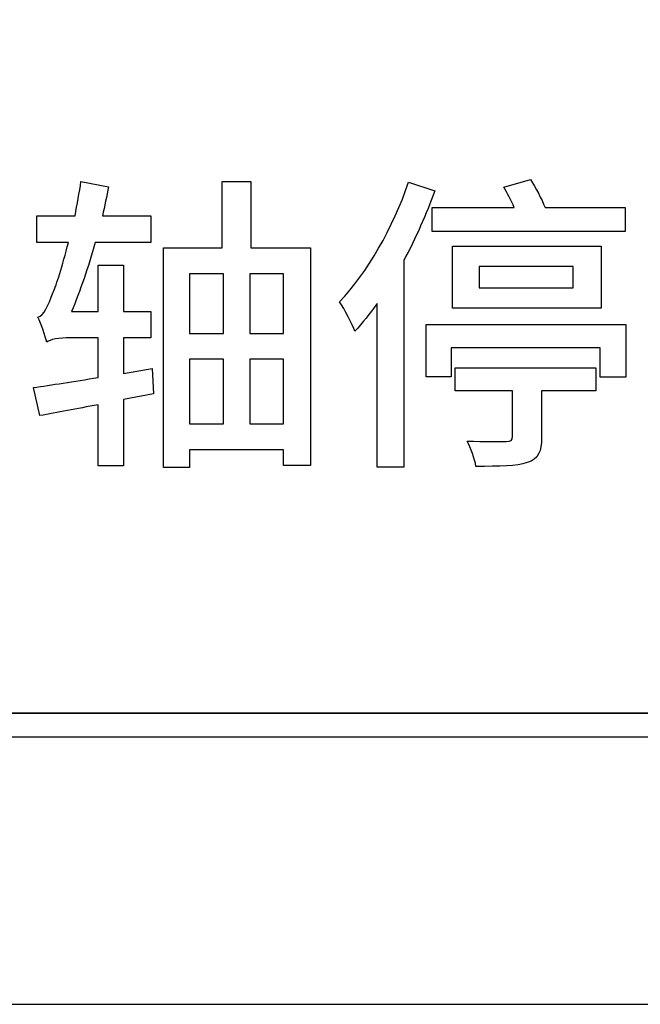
# Model space of a CAD drawing. Header units: millimetres. Extents: x 7146 to 9164, y -1568 to -663.
# Tile 75 of 187: x 7379 to 7384, y -1225 to -1217. Entities that reach past the tile are written whole.
import ezdxf

# ---------------------------------------------------------------- set-up
doc = ezdxf.new("R2010")
doc.units = ezdxf.units.MM
doc.header["$LTSCALE"] = 3

msp = doc.modelspace()

# ---------------------------------------------------------------- linework, layer by layer
at = {"linetype": 'Continuous', "lineweight": 30}
for points, knots in [([(7372.8869, -1206.5697), (7372.8869, -1206.5697), (7390.187, -1206.5697), (7390.187, -1206.5697), (7390.187, -1206.5697), (7391.012, -1206.5697), (7391.687, -1207.2447), (7391.687, -1208.0697), (7391.687, -1208.0697), (7391.687, -1208.0697), (7391.687, -1223.7697), (7391.687, -1223.7697), (7391.687, -1223.7697), (7391.687, -1224.5947), (7391.012, -1225.2697), (7390.187, -1225.2697), (7390.187, -1225.2697), (7390.187, -1225.2697), (7372.8869, -1225.2697), (7372.8869, -1225.2697), (7372.8869, -1225.2697), (7372.062, -1225.2697), (7371.387, -1224.5947), (7371.387, -1223.7697), (7371.387, -1223.7697), (7371.387, -1223.7697), (7371.387, -1208.0697), (7371.387, -1208.0697), (7371.387, -1208.0697), (7371.387, -1207.2447), (7372.062, -1206.5697), (7372.8869, -1206.5697)], [0, 0, 0, 0, 0.111111, 0.111111, 0.111111, 0.111111, 0.222222, 0.222222, 0.222222, 0.222222, 0.333333, 0.333333, 0.333333, 0.333333, 0.444444, 0.444444, 0.444444, 0.444444, 0.555556, 0.555556, 0.555556, 0.555556, 0.666667, 0.666667, 0.666667, 0.666667, 0.777778, 0.777778, 0.777778, 0.777778, 1, 1, 1, 1]), ([(7372.8869, -1206.5697), (7372.8869, -1206.5697), (7390.187, -1206.5697), (7390.187, -1206.5697), (7390.187, -1206.5697), (7391.012, -1206.5697), (7391.687, -1207.2447), (7391.687, -1208.0697), (7391.687, -1208.0697), (7391.687, -1208.0697), (7391.687, -1223.7697), (7391.687, -1223.7697), (7391.687, -1223.7697), (7391.687, -1224.5947), (7391.012, -1225.2697), (7390.187, -1225.2697), (7390.187, -1225.2697), (7390.187, -1225.2697), (7372.8869, -1225.2697), (7372.8869, -1225.2697), (7372.8869, -1225.2697), (7372.062, -1225.2697), (7371.387, -1224.5947), (7371.387, -1223.7697), (7371.387, -1223.7697), (7371.387, -1223.7697), (7371.387, -1208.0697), (7371.387, -1208.0697), (7371.387, -1208.0697), (7371.387, -1207.2447), (7372.062, -1206.5697), (7372.8869, -1206.5697)], [0, 0, 0, 0, 0.111111, 0.111111, 0.111111, 0.111111, 0.222222, 0.222222, 0.222222, 0.222222, 0.333333, 0.333333, 0.333333, 0.333333, 0.444444, 0.444444, 0.444444, 0.444444, 0.555556, 0.555556, 0.555556, 0.555556, 0.666667, 0.666667, 0.666667, 0.666667, 0.777778, 0.777778, 0.777778, 0.777778, 1, 1, 1, 1]), ([(7372.8869, -1206.5697), (7372.8869, -1206.5697), (7390.187, -1206.5697), (7390.187, -1206.5697), (7390.187, -1206.5697), (7391.012, -1206.5697), (7391.687, -1207.2447), (7391.687, -1208.0697), (7391.687, -1208.0697), (7391.687, -1208.0697), (7391.687, -1223.7697), (7391.687, -1223.7697), (7391.687, -1223.7697), (7391.687, -1224.5947), (7391.012, -1225.2697), (7390.187, -1225.2697), (7390.187, -1225.2697), (7390.187, -1225.2697), (7372.8869, -1225.2697), (7372.8869, -1225.2697), (7372.8869, -1225.2697), (7372.062, -1225.2697), (7371.387, -1224.5947), (7371.387, -1223.7697), (7371.387, -1223.7697), (7371.387, -1223.7697), (7371.387, -1208.0697), (7371.387, -1208.0697), (7371.387, -1208.0697), (7371.387, -1207.2447), (7372.062, -1206.5697), (7372.8869, -1206.5697)], [0, 0, 0, 0, 0.111111, 0.111111, 0.111111, 0.111111, 0.222222, 0.222222, 0.222222, 0.222222, 0.333333, 0.333333, 0.333333, 0.333333, 0.444444, 0.444444, 0.444444, 0.444444, 0.555556, 0.555556, 0.555556, 0.555556, 0.666667, 0.666667, 0.666667, 0.666667, 0.777778, 0.777778, 0.777778, 0.777778, 1, 1, 1, 1]), ([(7372.8869, -1206.5697), (7372.8869, -1206.5697), (7390.187, -1206.5697), (7390.187, -1206.5697), (7390.187, -1206.5697), (7391.012, -1206.5697), (7391.687, -1207.2447), (7391.687, -1208.0697), (7391.687, -1208.0697), (7391.687, -1208.0697), (7391.687, -1223.7697), (7391.687, -1223.7697), (7391.687, -1223.7697), (7391.687, -1224.5947), (7391.012, -1225.2697), (7390.187, -1225.2697), (7390.187, -1225.2697), (7390.187, -1225.2697), (7372.8869, -1225.2697), (7372.8869, -1225.2697), (7372.8869, -1225.2697), (7372.062, -1225.2697), (7371.387, -1224.5947), (7371.387, -1223.7697), (7371.387, -1223.7697), (7371.387, -1223.7697), (7371.387, -1208.0697), (7371.387, -1208.0697), (7371.387, -1208.0697), (7371.387, -1207.2447), (7372.062, -1206.5697), (7372.8869, -1206.5697)], [0, 0, 0, 0, 0.111111, 0.111111, 0.111111, 0.111111, 0.222222, 0.222222, 0.222222, 0.222222, 0.333333, 0.333333, 0.333333, 0.333333, 0.444444, 0.444444, 0.444444, 0.444444, 0.555556, 0.555556, 0.555556, 0.555556, 0.666667, 0.666667, 0.666667, 0.666667, 0.777778, 0.777778, 0.777778, 0.777778, 1, 1, 1, 1]), ([(7375.587, -1208.9197), (7375.587, -1208.9197), (7387.487, -1208.9197), (7387.487, -1208.9197), (7387.487, -1208.9197), (7388.0645, -1208.9197), (7388.537, -1209.3922), (7388.537, -1209.9697), (7388.537, -1209.9697), (7388.537, -1209.9697), (7388.537, -1221.8697), (7388.537, -1221.8697), (7388.537, -1221.8697), (7388.537, -1222.4472), (7388.0645, -1222.9197), (7387.487, -1222.9197), (7387.487, -1222.9197), (7387.487, -1222.9197), (7375.587, -1222.9197), (7375.587, -1222.9197), (7375.587, -1222.9197), (7375.0095, -1222.9197), (7374.537, -1222.4472), (7374.537, -1221.8697), (7374.537, -1221.8697), (7374.537, -1221.8697), (7374.537, -1209.9697), (7374.537, -1209.9697), (7374.537, -1209.9697), (7374.537, -1209.3922), (7375.0095, -1208.9197), (7375.587, -1208.9197)], [0, 0, 0, 0, 0.111111, 0.111111, 0.111111, 0.111111, 0.222222, 0.222222, 0.222222, 0.222222, 0.333333, 0.333333, 0.333333, 0.333333, 0.444444, 0.444444, 0.444444, 0.444444, 0.555556, 0.555556, 0.555556, 0.555556, 0.666667, 0.666667, 0.666667, 0.666667, 0.777778, 0.777778, 0.777778, 0.777778, 1, 1, 1, 1]), ([(7375.587, -1208.9197), (7375.587, -1208.9197), (7387.487, -1208.9197), (7387.487, -1208.9197), (7387.487, -1208.9197), (7388.0645, -1208.9197), (7388.537, -1209.3922), (7388.537, -1209.9697), (7388.537, -1209.9697), (7388.537, -1209.9697), (7388.537, -1221.8697), (7388.537, -1221.8697), (7388.537, -1221.8697), (7388.537, -1222.4472), (7388.0645, -1222.9197), (7387.487, -1222.9197), (7387.487, -1222.9197), (7387.487, -1222.9197), (7375.587, -1222.9197), (7375.587, -1222.9197), (7375.587, -1222.9197), (7375.0095, -1222.9197), (7374.537, -1222.4472), (7374.537, -1221.8697), (7374.537, -1221.8697), (7374.537, -1221.8697), (7374.537, -1209.9697), (7374.537, -1209.9697), (7374.537, -1209.9697), (7374.537, -1209.3922), (7375.0095, -1208.9197), (7375.587, -1208.9197)], [0, 0, 0, 0, 0.111111, 0.111111, 0.111111, 0.111111, 0.222222, 0.222222, 0.222222, 0.222222, 0.333333, 0.333333, 0.333333, 0.333333, 0.444444, 0.444444, 0.444444, 0.444444, 0.555556, 0.555556, 0.555556, 0.555556, 0.666667, 0.666667, 0.666667, 0.666667, 0.777778, 0.777778, 0.777778, 0.777778, 1, 1, 1, 1]), ([(7375.587, -1208.9197), (7375.587, -1208.9197), (7387.487, -1208.9197), (7387.487, -1208.9197), (7387.487, -1208.9197), (7388.0645, -1208.9197), (7388.537, -1209.3922), (7388.537, -1209.9697), (7388.537, -1209.9697), (7388.537, -1209.9697), (7388.537, -1221.8697), (7388.537, -1221.8697), (7388.537, -1221.8697), (7388.537, -1222.4472), (7388.0645, -1222.9197), (7387.487, -1222.9197), (7387.487, -1222.9197), (7387.487, -1222.9197), (7375.587, -1222.9197), (7375.587, -1222.9197), (7375.587, -1222.9197), (7375.0095, -1222.9197), (7374.537, -1222.4472), (7374.537, -1221.8697), (7374.537, -1221.8697), (7374.537, -1221.8697), (7374.537, -1209.9697), (7374.537, -1209.9697), (7374.537, -1209.9697), (7374.537, -1209.3922), (7375.0095, -1208.9197), (7375.587, -1208.9197)], [0, 0, 0, 0, 0.111111, 0.111111, 0.111111, 0.111111, 0.222222, 0.222222, 0.222222, 0.222222, 0.333333, 0.333333, 0.333333, 0.333333, 0.444444, 0.444444, 0.444444, 0.444444, 0.555556, 0.555556, 0.555556, 0.555556, 0.666667, 0.666667, 0.666667, 0.666667, 0.777778, 0.777778, 0.777778, 0.777778, 1, 1, 1, 1]), ([(7375.587, -1208.9197), (7375.587, -1208.9197), (7387.487, -1208.9197), (7387.487, -1208.9197), (7387.487, -1208.9197), (7388.0645, -1208.9197), (7388.537, -1209.3922), (7388.537, -1209.9697), (7388.537, -1209.9697), (7388.537, -1209.9697), (7388.537, -1221.8697), (7388.537, -1221.8697), (7388.537, -1221.8697), (7388.537, -1222.4472), (7388.0645, -1222.9197), (7387.487, -1222.9197), (7387.487, -1222.9197), (7387.487, -1222.9197), (7375.587, -1222.9197), (7375.587, -1222.9197), (7375.587, -1222.9197), (7375.0095, -1222.9197), (7374.537, -1222.4472), (7374.537, -1221.8697), (7374.537, -1221.8697), (7374.537, -1221.8697), (7374.537, -1209.9697), (7374.537, -1209.9697), (7374.537, -1209.9697), (7374.537, -1209.3922), (7375.0095, -1208.9197), (7375.587, -1208.9197)], [0, 0, 0, 0, 0.111111, 0.111111, 0.111111, 0.111111, 0.222222, 0.222222, 0.222222, 0.222222, 0.333333, 0.333333, 0.333333, 0.333333, 0.444444, 0.444444, 0.444444, 0.444444, 0.555556, 0.555556, 0.555556, 0.555556, 0.666667, 0.666667, 0.666667, 0.666667, 0.777778, 0.777778, 0.777778, 0.777778, 1, 1, 1, 1]), ([(7379.4181, -1209.1297), (7379.4181, -1209.1297), (7379.43, -1209.1297), (7379.43, -1209.1297), (7379.43, -1209.1297), (7379.43, -1209.1297), (7387.487, -1209.1297), (7387.487, -1209.1297), (7387.487, -1209.1297), (7387.949, -1209.1297), (7388.327, -1209.5077), (7388.327, -1209.9697), (7388.327, -1209.9697), (7388.327, -1209.9697), (7388.327, -1221.8697), (7388.327, -1221.8697), (7388.327, -1221.8697), (7388.327, -1222.3317), (7387.949, -1222.7097), (7387.487, -1222.7097), (7387.487, -1222.7097), (7387.487, -1222.7097), (7375.587, -1222.7097), (7375.587, -1222.7097), (7375.587, -1222.7097), (7375.125, -1222.7097), (7374.747, -1222.3317), (7374.747, -1221.8697), (7374.747, -1221.8697), (7374.747, -1221.8697), (7374.747, -1213.8896), (7374.747, -1213.8896), (7374.747, -1213.8896), (7374.747, -1213.8896), (7374.747, -1213.8), (7374.747, -1213.8), (7374.747, -1213.8), (7374.747, -1213.8), (7379.4181, -1209.1297), (7379.4181, -1209.1297)], [0, 0, 0, 0, 0.090909, 0.090909, 0.090909, 0.090909, 0.181818, 0.181818, 0.181818, 0.181818, 0.272727, 0.272727, 0.272727, 0.272727, 0.363636, 0.363636, 0.363636, 0.363636, 0.454545, 0.454545, 0.454545, 0.454545, 0.545455, 0.545455, 0.545455, 0.545455, 0.636364, 0.636364, 0.636364, 0.636364, 0.727273, 0.727273, 0.727273, 0.727273, 0.818182, 0.818182, 0.818182, 0.818182, 1, 1, 1, 1]), ([(7388.327, -1221.8697), (7388.327, -1221.8697), (7388.327, -1209.9697), (7388.327, -1209.9697), (7388.327, -1209.9697), (7388.327, -1209.5077), (7387.949, -1209.1297), (7387.487, -1209.1297), (7387.487, -1209.1297), (7387.487, -1209.1297), (7379.43, -1209.1297), (7379.43, -1209.1297), (7379.43, -1209.1297), (7379.43, -1209.1297), (7379.4181, -1209.1297), (7379.4181, -1209.1297), (7379.4181, -1209.1297), (7379.4181, -1209.1297), (7374.747, -1213.8), (7374.747, -1213.8), (7374.747, -1213.8), (7374.747, -1213.8), (7374.747, -1213.8896), (7374.747, -1213.8896), (7374.747, -1213.8896), (7374.747, -1213.8896), (7374.747, -1221.8697), (7374.747, -1221.8697), (7374.747, -1221.8697), (7374.747, -1222.3317), (7375.125, -1222.7097), (7375.587, -1222.7097), (7375.587, -1222.7097), (7375.587, -1222.7097), (7387.487, -1222.7097), (7387.487, -1222.7097), (7387.487, -1222.7097), (7387.949, -1222.7097), (7388.327, -1222.3317), (7388.327, -1221.8697)], [0, 0, 0, 0, 0.090909, 0.090909, 0.090909, 0.090909, 0.181818, 0.181818, 0.181818, 0.181818, 0.272727, 0.272727, 0.272727, 0.272727, 0.363636, 0.363636, 0.363636, 0.363636, 0.454545, 0.454545, 0.454545, 0.454545, 0.545455, 0.545455, 0.545455, 0.545455, 0.636364, 0.636364, 0.636364, 0.636364, 0.727273, 0.727273, 0.727273, 0.727273, 0.818182, 0.818182, 0.818182, 0.818182, 1, 1, 1, 1]), ([(7379.4181, -1209.1297), (7379.4181, -1209.1297), (7379.43, -1209.1297), (7379.43, -1209.1297), (7379.43, -1209.1297), (7379.43, -1209.1297), (7387.487, -1209.1297), (7387.487, -1209.1297), (7387.487, -1209.1297), (7387.949, -1209.1297), (7388.327, -1209.5077), (7388.327, -1209.9697), (7388.327, -1209.9697), (7388.327, -1209.9697), (7388.327, -1221.8697), (7388.327, -1221.8697), (7388.327, -1221.8697), (7388.327, -1222.3317), (7387.949, -1222.7097), (7387.487, -1222.7097), (7387.487, -1222.7097), (7387.487, -1222.7097), (7375.587, -1222.7097), (7375.587, -1222.7097), (7375.587, -1222.7097), (7375.125, -1222.7097), (7374.747, -1222.3317), (7374.747, -1221.8697), (7374.747, -1221.8697), (7374.747, -1221.8697), (7374.747, -1213.8896), (7374.747, -1213.8896), (7374.747, -1213.8896), (7374.747, -1213.8896), (7374.747, -1213.8), (7374.747, -1213.8), (7374.747, -1213.8), (7374.747, -1213.8), (7379.4181, -1209.1297), (7379.4181, -1209.1297)], [0, 0, 0, 0, 0.090909, 0.090909, 0.090909, 0.090909, 0.181818, 0.181818, 0.181818, 0.181818, 0.272727, 0.272727, 0.272727, 0.272727, 0.363636, 0.363636, 0.363636, 0.363636, 0.454545, 0.454545, 0.454545, 0.454545, 0.545455, 0.545455, 0.545455, 0.545455, 0.636364, 0.636364, 0.636364, 0.636364, 0.727273, 0.727273, 0.727273, 0.727273, 0.818182, 0.818182, 0.818182, 0.818182, 1, 1, 1, 1]), ([(7388.327, -1221.8697), (7388.327, -1221.8697), (7388.327, -1209.9697), (7388.327, -1209.9697), (7388.327, -1209.9697), (7388.327, -1209.5077), (7387.949, -1209.1297), (7387.487, -1209.1297), (7387.487, -1209.1297), (7387.487, -1209.1297), (7379.43, -1209.1297), (7379.43, -1209.1297), (7379.43, -1209.1297), (7379.43, -1209.1297), (7379.4181, -1209.1297), (7379.4181, -1209.1297), (7379.4181, -1209.1297), (7379.4181, -1209.1297), (7374.747, -1213.8), (7374.747, -1213.8), (7374.747, -1213.8), (7374.747, -1213.8), (7374.747, -1213.8896), (7374.747, -1213.8896), (7374.747, -1213.8896), (7374.747, -1213.8896), (7374.747, -1221.8697), (7374.747, -1221.8697), (7374.747, -1221.8697), (7374.747, -1222.3317), (7375.125, -1222.7097), (7375.587, -1222.7097), (7375.587, -1222.7097), (7375.587, -1222.7097), (7387.487, -1222.7097), (7387.487, -1222.7097), (7387.487, -1222.7097), (7387.949, -1222.7097), (7388.327, -1222.3317), (7388.327, -1221.8697)], [0, 0, 0, 0, 0.090909, 0.090909, 0.090909, 0.090909, 0.181818, 0.181818, 0.181818, 0.181818, 0.272727, 0.272727, 0.272727, 0.272727, 0.363636, 0.363636, 0.363636, 0.363636, 0.454545, 0.454545, 0.454545, 0.454545, 0.545455, 0.545455, 0.545455, 0.545455, 0.636364, 0.636364, 0.636364, 0.636364, 0.727273, 0.727273, 0.727273, 0.727273, 0.818182, 0.818182, 0.818182, 0.818182, 1, 1, 1, 1]), ([(7379.4181, -1209.1297), (7379.4181, -1209.1297), (7379.43, -1209.1297), (7379.43, -1209.1297), (7379.43, -1209.1297), (7379.43, -1209.1297), (7387.487, -1209.1297), (7387.487, -1209.1297), (7387.487, -1209.1297), (7387.949, -1209.1297), (7388.327, -1209.5077), (7388.327, -1209.9697), (7388.327, -1209.9697), (7388.327, -1209.9697), (7388.327, -1221.8697), (7388.327, -1221.8697), (7388.327, -1221.8697), (7388.327, -1222.3317), (7387.949, -1222.7097), (7387.487, -1222.7097), (7387.487, -1222.7097), (7387.487, -1222.7097), (7375.587, -1222.7097), (7375.587, -1222.7097), (7375.587, -1222.7097), (7375.125, -1222.7097), (7374.747, -1222.3317), (7374.747, -1221.8697), (7374.747, -1221.8697), (7374.747, -1221.8697), (7374.747, -1213.8896), (7374.747, -1213.8896), (7374.747, -1213.8896), (7374.747, -1213.8896), (7374.747, -1213.8), (7374.747, -1213.8), (7374.747, -1213.8), (7374.747, -1213.8), (7379.4181, -1209.1297), (7379.4181, -1209.1297)], [0, 0, 0, 0, 0.090909, 0.090909, 0.090909, 0.090909, 0.181818, 0.181818, 0.181818, 0.181818, 0.272727, 0.272727, 0.272727, 0.272727, 0.363636, 0.363636, 0.363636, 0.363636, 0.454545, 0.454545, 0.454545, 0.454545, 0.545455, 0.545455, 0.545455, 0.545455, 0.636364, 0.636364, 0.636364, 0.636364, 0.727273, 0.727273, 0.727273, 0.727273, 0.818182, 0.818182, 0.818182, 0.818182, 1, 1, 1, 1]), ([(7388.327, -1221.8697), (7388.327, -1221.8697), (7388.327, -1209.9697), (7388.327, -1209.9697), (7388.327, -1209.9697), (7388.327, -1209.5077), (7387.949, -1209.1297), (7387.487, -1209.1297), (7387.487, -1209.1297), (7387.487, -1209.1297), (7379.43, -1209.1297), (7379.43, -1209.1297), (7379.43, -1209.1297), (7379.43, -1209.1297), (7379.4181, -1209.1297), (7379.4181, -1209.1297), (7379.4181, -1209.1297), (7379.4181, -1209.1297), (7374.747, -1213.8), (7374.747, -1213.8), (7374.747, -1213.8), (7374.747, -1213.8), (7374.747, -1213.8896), (7374.747, -1213.8896), (7374.747, -1213.8896), (7374.747, -1213.8896), (7374.747, -1221.8697), (7374.747, -1221.8697), (7374.747, -1221.8697), (7374.747, -1222.3317), (7375.125, -1222.7097), (7375.587, -1222.7097), (7375.587, -1222.7097), (7375.587, -1222.7097), (7387.487, -1222.7097), (7387.487, -1222.7097), (7387.487, -1222.7097), (7387.949, -1222.7097), (7388.327, -1222.3317), (7388.327, -1221.8697)], [0, 0, 0, 0, 0.090909, 0.090909, 0.090909, 0.090909, 0.181818, 0.181818, 0.181818, 0.181818, 0.272727, 0.272727, 0.272727, 0.272727, 0.363636, 0.363636, 0.363636, 0.363636, 0.454545, 0.454545, 0.454545, 0.454545, 0.545455, 0.545455, 0.545455, 0.545455, 0.636364, 0.636364, 0.636364, 0.636364, 0.727273, 0.727273, 0.727273, 0.727273, 0.818182, 0.818182, 0.818182, 0.818182, 1, 1, 1, 1]), ([(7379.4181, -1209.1297), (7379.4181, -1209.1297), (7379.43, -1209.1297), (7379.43, -1209.1297), (7379.43, -1209.1297), (7379.43, -1209.1297), (7387.487, -1209.1297), (7387.487, -1209.1297), (7387.487, -1209.1297), (7387.949, -1209.1297), (7388.327, -1209.5077), (7388.327, -1209.9697), (7388.327, -1209.9697), (7388.327, -1209.9697), (7388.327, -1221.8697), (7388.327, -1221.8697), (7388.327, -1221.8697), (7388.327, -1222.3317), (7387.949, -1222.7097), (7387.487, -1222.7097), (7387.487, -1222.7097), (7387.487, -1222.7097), (7375.587, -1222.7097), (7375.587, -1222.7097), (7375.587, -1222.7097), (7375.125, -1222.7097), (7374.747, -1222.3317), (7374.747, -1221.8697), (7374.747, -1221.8697), (7374.747, -1221.8697), (7374.747, -1213.8896), (7374.747, -1213.8896), (7374.747, -1213.8896), (7374.747, -1213.8896), (7374.747, -1213.8), (7374.747, -1213.8), (7374.747, -1213.8), (7374.747, -1213.8), (7379.4181, -1209.1297), (7379.4181, -1209.1297)], [0, 0, 0, 0, 0.090909, 0.090909, 0.090909, 0.090909, 0.181818, 0.181818, 0.181818, 0.181818, 0.272727, 0.272727, 0.272727, 0.272727, 0.363636, 0.363636, 0.363636, 0.363636, 0.454545, 0.454545, 0.454545, 0.454545, 0.545455, 0.545455, 0.545455, 0.545455, 0.636364, 0.636364, 0.636364, 0.636364, 0.727273, 0.727273, 0.727273, 0.727273, 0.818182, 0.818182, 0.818182, 0.818182, 1, 1, 1, 1]), ([(7388.327, -1221.8697), (7388.327, -1221.8697), (7388.327, -1209.9697), (7388.327, -1209.9697), (7388.327, -1209.9697), (7388.327, -1209.5077), (7387.949, -1209.1297), (7387.487, -1209.1297), (7387.487, -1209.1297), (7387.487, -1209.1297), (7379.43, -1209.1297), (7379.43, -1209.1297), (7379.43, -1209.1297), (7379.43, -1209.1297), (7379.4181, -1209.1297), (7379.4181, -1209.1297), (7379.4181, -1209.1297), (7379.4181, -1209.1297), (7374.747, -1213.8), (7374.747, -1213.8), (7374.747, -1213.8), (7374.747, -1213.8), (7374.747, -1213.8896), (7374.747, -1213.8896), (7374.747, -1213.8896), (7374.747, -1213.8896), (7374.747, -1221.8697), (7374.747, -1221.8697), (7374.747, -1221.8697), (7374.747, -1222.3317), (7375.125, -1222.7097), (7375.587, -1222.7097), (7375.587, -1222.7097), (7375.587, -1222.7097), (7387.487, -1222.7097), (7387.487, -1222.7097), (7387.487, -1222.7097), (7387.949, -1222.7097), (7388.327, -1222.3317), (7388.327, -1221.8697)], [0, 0, 0, 0, 0.090909, 0.090909, 0.090909, 0.090909, 0.181818, 0.181818, 0.181818, 0.181818, 0.272727, 0.272727, 0.272727, 0.272727, 0.363636, 0.363636, 0.363636, 0.363636, 0.454545, 0.454545, 0.454545, 0.454545, 0.545455, 0.545455, 0.545455, 0.545455, 0.636364, 0.636364, 0.636364, 0.636364, 0.727273, 0.727273, 0.727273, 0.727273, 0.818182, 0.818182, 0.818182, 0.818182, 1, 1, 1, 1]), ([(7382.4177, -1218.2656), (7382.4177, -1218.2656), (7382.4177, -1218.4764), (7382.4177, -1218.4764), (7382.4177, -1218.4764), (7382.4177, -1218.4764), (7384.115, -1218.4764), (7384.115, -1218.4764), (7384.115, -1218.4764), (7384.115, -1218.4764), (7384.115, -1218.2656), (7384.115, -1218.2656), (7384.115, -1218.2656), (7384.115, -1218.2656), (7383.4115, -1218.2656), (7383.4115, -1218.2656), (7383.4115, -1218.2656), (7383.3813, -1218.1889), (7383.3293, -1218.0904), (7383.2828, -1218.0192), (7383.2828, -1218.0192), (7383.2828, -1218.0192), (7383.0501, -1218.0849), (7383.0501, -1218.0849), (7383.0501, -1218.0849), (7383.0802, -1218.1397), (7383.1131, -1218.2026), (7383.1404, -1218.2656), (7383.1404, -1218.2656), (7383.1404, -1218.2656), (7382.4177, -1218.2656), (7382.4177, -1218.2656)], [0, 0, 0, 0, 0.111111, 0.111111, 0.111111, 0.111111, 0.222222, 0.222222, 0.222222, 0.222222, 0.333333, 0.333333, 0.333333, 0.333333, 0.444444, 0.444444, 0.444444, 0.444444, 0.555556, 0.555556, 0.555556, 0.555556, 0.666667, 0.666667, 0.666667, 0.666667, 0.777778, 0.777778, 0.777778, 0.777778, 1, 1, 1, 1]), ([(7382.4177, -1218.2656), (7382.4177, -1218.2656), (7382.4177, -1218.4764), (7382.4177, -1218.4764), (7382.4177, -1218.4764), (7382.4177, -1218.4764), (7384.115, -1218.4764), (7384.115, -1218.4764), (7384.115, -1218.4764), (7384.115, -1218.4764), (7384.115, -1218.2656), (7384.115, -1218.2656), (7384.115, -1218.2656), (7384.115, -1218.2656), (7383.4115, -1218.2656), (7383.4115, -1218.2656), (7383.4115, -1218.2656), (7383.3813, -1218.1889), (7383.3293, -1218.0904), (7383.2828, -1218.0192), (7383.2828, -1218.0192), (7383.2828, -1218.0192), (7383.0501, -1218.0849), (7383.0501, -1218.0849), (7383.0501, -1218.0849), (7383.0802, -1218.1397), (7383.1131, -1218.2026), (7383.1404, -1218.2656), (7383.1404, -1218.2656), (7383.1404, -1218.2656), (7382.4177, -1218.2656), (7382.4177, -1218.2656)], [0, 0, 0, 0, 0.111111, 0.111111, 0.111111, 0.111111, 0.222222, 0.222222, 0.222222, 0.222222, 0.333333, 0.333333, 0.333333, 0.333333, 0.444444, 0.444444, 0.444444, 0.444444, 0.555556, 0.555556, 0.555556, 0.555556, 0.666667, 0.666667, 0.666667, 0.666667, 0.777778, 0.777778, 0.777778, 0.777778, 1, 1, 1, 1]), ([(7379.9583, -1219.6809), (7379.9583, -1219.6809), (7379.7064, -1219.7247), (7379.7064, -1219.7247), (7379.7064, -1219.7247), (7379.7064, -1219.7247), (7379.7064, -1219.4099), (7379.7064, -1219.4099), (7379.7064, -1219.4099), (7379.7064, -1219.4099), (7379.9446, -1219.4099), (7379.9446, -1219.4099), (7379.9446, -1219.4099), (7379.9446, -1219.4099), (7379.9446, -1219.1799), (7379.9446, -1219.1799), (7379.9446, -1219.1799), (7379.9446, -1219.1799), (7379.7064, -1219.1799), (7379.7064, -1219.1799), (7379.7064, -1219.1799), (7379.7064, -1219.1799), (7379.7064, -1218.772), (7379.7064, -1218.772), (7379.7064, -1218.772), (7379.7064, -1218.772), (7379.4819, -1218.772), (7379.4819, -1218.772), (7379.4819, -1218.772), (7379.4819, -1218.772), (7379.4819, -1219.1799), (7379.4819, -1219.1799), (7379.4819, -1219.1799), (7379.4819, -1219.1799), (7379.2493, -1219.1799), (7379.2493, -1219.1799), (7379.2493, -1219.1799), (7379.3232, -1218.9992), (7379.3971, -1218.7912), (7379.4573, -1218.5722), (7379.4573, -1218.5722), (7379.4573, -1218.5722), (7379.9446, -1218.5722), (7379.9446, -1218.5722), (7379.9446, -1218.5722), (7379.9446, -1218.5722), (7379.9446, -1218.3368), (7379.9446, -1218.3368), (7379.9446, -1218.3368), (7379.9446, -1218.3368), (7379.5203, -1218.3368), (7379.5203, -1218.3368), (7379.5203, -1218.3368), (7379.5394, -1218.2519), (7379.5586, -1218.1643), (7379.575, -1218.0822), (7379.575, -1218.0822), (7379.575, -1218.0822), (7379.3314, -1218.0356), (7379.3314, -1218.0356), (7379.3314, -1218.0356), (7379.3177, -1218.1342), (7379.2985, -1218.2382), (7379.2794, -1218.3368), (7379.2794, -1218.3368), (7379.2794, -1218.3368), (7378.9427, -1218.3368), (7378.9427, -1218.3368), (7378.9427, -1218.3368), (7378.9427, -1218.3368), (7378.9427, -1218.5722), (7378.9427, -1218.5722), (7378.9427, -1218.5722), (7378.9427, -1218.5722), (7379.2219, -1218.5722), (7379.2219, -1218.5722), (7379.2219, -1218.5722), (7379.1671, -1218.7802), (7379.1151, -1218.9472), (7379.0877, -1219.0102), (7379.0877, -1219.0102), (7379.0412, -1219.1306), (7379.0056, -1219.2155), (7378.9536, -1219.2292), (7378.9536, -1219.2292), (7378.9837, -1219.2867), (7379.0193, -1219.4016), (7379.0303, -1219.4482), (7379.0303, -1219.4482), (7379.0549, -1219.4263), (7379.1452, -1219.4099), (7379.2356, -1219.4099), (7379.2356, -1219.4099), (7379.2356, -1219.4099), (7379.4819, -1219.4099), (7379.4819, -1219.4099), (7379.4819, -1219.4099), (7379.4819, -1219.4099), (7379.4819, -1219.7603), (7379.4819, -1219.7603), (7379.4819, -1219.7603), (7379.2684, -1219.7931), (7379.0686, -1219.826), (7378.9153, -1219.8479), (7378.9153, -1219.8479), (7378.9153, -1219.8479), (7378.97, -1220.0942), (7378.97, -1220.0942), (7378.97, -1220.0942), (7379.1206, -1220.0696), (7379.2958, -1220.034), (7379.4819, -1219.9984), (7379.4819, -1219.9984), (7379.4819, -1219.9984), (7379.4819, -1220.535), (7379.4819, -1220.535), (7379.4819, -1220.535), (7379.4819, -1220.535), (7379.7064, -1220.535), (7379.7064, -1220.535), (7379.7064, -1220.535), (7379.7064, -1220.535), (7379.7064, -1219.9519), (7379.7064, -1219.9519), (7379.7064, -1219.9519), (7379.7064, -1219.9519), (7379.9692, -1219.9026), (7379.9692, -1219.9026), (7379.9692, -1219.9026), (7379.9692, -1219.9026), (7379.9583, -1219.6809), (7379.9583, -1219.6809)], [0, 0, 0, 0, 0.029412, 0.029412, 0.029412, 0.029412, 0.058824, 0.058824, 0.058824, 0.058824, 0.088235, 0.088235, 0.088235, 0.088235, 0.117647, 0.117647, 0.117647, 0.117647, 0.147059, 0.147059, 0.147059, 0.147059, 0.176471, 0.176471, 0.176471, 0.176471, 0.205882, 0.205882, 0.205882, 0.205882, 0.235294, 0.235294, 0.235294, 0.235294, 0.264706, 0.264706, 0.264706, 0.264706, 0.294118, 0.294118, 0.294118, 0.294118, 0.323529, 0.323529, 0.323529, 0.323529, 0.352941, 0.352941, 0.352941, 0.352941, 0.382353, 0.382353, 0.382353, 0.382353, 0.411765, 0.411765, 0.411765, 0.411765, 0.441176, 0.441176, 0.441176, 0.441176, 0.470588, 0.470588, 0.470588, 0.470588, 0.5, 0.5, 0.5, 0.5, 0.529412, 0.529412, 0.529412, 0.529412, 0.558824, 0.558824, 0.558824, 0.558824, 0.588235, 0.588235, 0.588235, 0.588235, 0.617647, 0.617647, 0.617647, 0.617647, 0.647059, 0.647059, 0.647059, 0.647059, 0.676471, 0.676471, 0.676471, 0.676471, 0.705882, 0.705882, 0.705882, 0.705882, 0.735294, 0.735294, 0.735294, 0.735294, 0.764706, 0.764706, 0.764706, 0.764706, 0.794118, 0.794118, 0.794118, 0.794118, 0.823529, 0.823529, 0.823529, 0.823529, 0.852941, 0.852941, 0.852941, 0.852941, 0.882353, 0.882353, 0.882353, 0.882353, 0.911765, 0.911765, 0.911765, 0.911765, 0.941176, 0.941176, 0.941176, 0.941176, 1, 1, 1, 1]), ([(7379.9583, -1219.6809), (7379.9583, -1219.6809), (7379.7064, -1219.7247), (7379.7064, -1219.7247), (7379.7064, -1219.7247), (7379.7064, -1219.7247), (7379.7064, -1219.4099), (7379.7064, -1219.4099), (7379.7064, -1219.4099), (7379.7064, -1219.4099), (7379.9446, -1219.4099), (7379.9446, -1219.4099), (7379.9446, -1219.4099), (7379.9446, -1219.4099), (7379.9446, -1219.1799), (7379.9446, -1219.1799), (7379.9446, -1219.1799), (7379.9446, -1219.1799), (7379.7064, -1219.1799), (7379.7064, -1219.1799), (7379.7064, -1219.1799), (7379.7064, -1219.1799), (7379.7064, -1218.772), (7379.7064, -1218.772), (7379.7064, -1218.772), (7379.7064, -1218.772), (7379.4819, -1218.772), (7379.4819, -1218.772), (7379.4819, -1218.772), (7379.4819, -1218.772), (7379.4819, -1219.1799), (7379.4819, -1219.1799), (7379.4819, -1219.1799), (7379.4819, -1219.1799), (7379.2493, -1219.1799), (7379.2493, -1219.1799), (7379.2493, -1219.1799), (7379.3232, -1218.9992), (7379.3971, -1218.7912), (7379.4573, -1218.5722), (7379.4573, -1218.5722), (7379.4573, -1218.5722), (7379.9446, -1218.5722), (7379.9446, -1218.5722), (7379.9446, -1218.5722), (7379.9446, -1218.5722), (7379.9446, -1218.3368), (7379.9446, -1218.3368), (7379.9446, -1218.3368), (7379.9446, -1218.3368), (7379.5203, -1218.3368), (7379.5203, -1218.3368), (7379.5203, -1218.3368), (7379.5394, -1218.2519), (7379.5586, -1218.1643), (7379.575, -1218.0822), (7379.575, -1218.0822), (7379.575, -1218.0822), (7379.3314, -1218.0356), (7379.3314, -1218.0356), (7379.3314, -1218.0356), (7379.3177, -1218.1342), (7379.2985, -1218.2382), (7379.2794, -1218.3368), (7379.2794, -1218.3368), (7379.2794, -1218.3368), (7378.9427, -1218.3368), (7378.9427, -1218.3368), (7378.9427, -1218.3368), (7378.9427, -1218.3368), (7378.9427, -1218.5722), (7378.9427, -1218.5722), (7378.9427, -1218.5722), (7378.9427, -1218.5722), (7379.2219, -1218.5722), (7379.2219, -1218.5722), (7379.2219, -1218.5722), (7379.1671, -1218.7802), (7379.1151, -1218.9472), (7379.0877, -1219.0102), (7379.0877, -1219.0102), (7379.0412, -1219.1306), (7379.0056, -1219.2155), (7378.9536, -1219.2292), (7378.9536, -1219.2292), (7378.9837, -1219.2867), (7379.0193, -1219.4016), (7379.0303, -1219.4482), (7379.0303, -1219.4482), (7379.0549, -1219.4263), (7379.1452, -1219.4099), (7379.2356, -1219.4099), (7379.2356, -1219.4099), (7379.2356, -1219.4099), (7379.4819, -1219.4099), (7379.4819, -1219.4099), (7379.4819, -1219.4099), (7379.4819, -1219.4099), (7379.4819, -1219.7603), (7379.4819, -1219.7603), (7379.4819, -1219.7603), (7379.2684, -1219.7931), (7379.0686, -1219.826), (7378.9153, -1219.8479), (7378.9153, -1219.8479), (7378.9153, -1219.8479), (7378.97, -1220.0942), (7378.97, -1220.0942), (7378.97, -1220.0942), (7379.1206, -1220.0696), (7379.2958, -1220.034), (7379.4819, -1219.9984), (7379.4819, -1219.9984), (7379.4819, -1219.9984), (7379.4819, -1220.535), (7379.4819, -1220.535), (7379.4819, -1220.535), (7379.4819, -1220.535), (7379.7064, -1220.535), (7379.7064, -1220.535), (7379.7064, -1220.535), (7379.7064, -1220.535), (7379.7064, -1219.9519), (7379.7064, -1219.9519), (7379.7064, -1219.9519), (7379.7064, -1219.9519), (7379.9692, -1219.9026), (7379.9692, -1219.9026), (7379.9692, -1219.9026), (7379.9692, -1219.9026), (7379.9583, -1219.6809), (7379.9583, -1219.6809)], [0, 0, 0, 0, 0.029412, 0.029412, 0.029412, 0.029412, 0.058824, 0.058824, 0.058824, 0.058824, 0.088235, 0.088235, 0.088235, 0.088235, 0.117647, 0.117647, 0.117647, 0.117647, 0.147059, 0.147059, 0.147059, 0.147059, 0.176471, 0.176471, 0.176471, 0.176471, 0.205882, 0.205882, 0.205882, 0.205882, 0.235294, 0.235294, 0.235294, 0.235294, 0.264706, 0.264706, 0.264706, 0.264706, 0.294118, 0.294118, 0.294118, 0.294118, 0.323529, 0.323529, 0.323529, 0.323529, 0.352941, 0.352941, 0.352941, 0.352941, 0.382353, 0.382353, 0.382353, 0.382353, 0.411765, 0.411765, 0.411765, 0.411765, 0.441176, 0.441176, 0.441176, 0.441176, 0.470588, 0.470588, 0.470588, 0.470588, 0.5, 0.5, 0.5, 0.5, 0.529412, 0.529412, 0.529412, 0.529412, 0.558824, 0.558824, 0.558824, 0.558824, 0.588235, 0.588235, 0.588235, 0.588235, 0.617647, 0.617647, 0.617647, 0.617647, 0.647059, 0.647059, 0.647059, 0.647059, 0.676471, 0.676471, 0.676471, 0.676471, 0.705882, 0.705882, 0.705882, 0.705882, 0.735294, 0.735294, 0.735294, 0.735294, 0.764706, 0.764706, 0.764706, 0.764706, 0.794118, 0.794118, 0.794118, 0.794118, 0.823529, 0.823529, 0.823529, 0.823529, 0.852941, 0.852941, 0.852941, 0.852941, 0.882353, 0.882353, 0.882353, 0.882353, 0.911765, 0.911765, 0.911765, 0.911765, 0.941176, 0.941176, 0.941176, 0.941176, 1, 1, 1, 1]), ([(7380.8261, -1218.6187), (7380.8261, -1218.6187), (7380.8261, -1218.0356), (7380.8261, -1218.0356), (7380.8261, -1218.0356), (7380.8261, -1218.0356), (7380.5742, -1218.0356), (7380.5742, -1218.0356), (7380.5742, -1218.0356), (7380.5742, -1218.0356), (7380.5742, -1218.6187), (7380.5742, -1218.6187), (7380.5742, -1218.6187), (7380.5742, -1218.6187), (7380.0568, -1218.6187), (7380.0568, -1218.6187), (7380.0568, -1218.6187), (7380.0568, -1218.6187), (7380.0568, -1220.5514), (7380.0568, -1220.5514), (7380.0568, -1220.5514), (7380.0568, -1220.5514), (7380.2868, -1220.5514), (7380.2868, -1220.5514), (7380.2868, -1220.5514), (7380.2868, -1220.5514), (7380.2868, -1220.3954), (7380.2868, -1220.3954), (7380.2868, -1220.3954), (7380.2868, -1220.3954), (7381.1108, -1220.3954), (7381.1108, -1220.3954), (7381.1108, -1220.3954), (7381.1108, -1220.3954), (7381.1108, -1220.5322), (7381.1108, -1220.5322), (7381.1108, -1220.5322), (7381.1108, -1220.5322), (7381.3489, -1220.5322), (7381.3489, -1220.5322), (7381.3489, -1220.5322), (7381.3489, -1220.5322), (7381.3489, -1218.6187), (7381.3489, -1218.6187), (7381.3489, -1218.6187), (7381.3489, -1218.6187), (7380.8261, -1218.6187), (7380.8261, -1218.6187)], [0, 0, 0, 0, 0.076923, 0.076923, 0.076923, 0.076923, 0.153846, 0.153846, 0.153846, 0.153846, 0.230769, 0.230769, 0.230769, 0.230769, 0.307692, 0.307692, 0.307692, 0.307692, 0.384615, 0.384615, 0.384615, 0.384615, 0.461538, 0.461538, 0.461538, 0.461538, 0.538462, 0.538462, 0.538462, 0.538462, 0.615385, 0.615385, 0.615385, 0.615385, 0.692308, 0.692308, 0.692308, 0.692308, 0.769231, 0.769231, 0.769231, 0.769231, 0.846154, 0.846154, 0.846154, 0.846154, 1, 1, 1, 1]), ([(7380.8261, -1218.6187), (7380.8261, -1218.6187), (7380.8261, -1218.0356), (7380.8261, -1218.0356), (7380.8261, -1218.0356), (7380.8261, -1218.0356), (7380.5742, -1218.0356), (7380.5742, -1218.0356), (7380.5742, -1218.0356), (7380.5742, -1218.0356), (7380.5742, -1218.6187), (7380.5742, -1218.6187), (7380.5742, -1218.6187), (7380.5742, -1218.6187), (7380.0568, -1218.6187), (7380.0568, -1218.6187), (7380.0568, -1218.6187), (7380.0568, -1218.6187), (7380.0568, -1220.5514), (7380.0568, -1220.5514), (7380.0568, -1220.5514), (7380.0568, -1220.5514), (7380.2868, -1220.5514), (7380.2868, -1220.5514), (7380.2868, -1220.5514), (7380.2868, -1220.5514), (7380.2868, -1220.3954), (7380.2868, -1220.3954), (7380.2868, -1220.3954), (7380.2868, -1220.3954), (7381.1108, -1220.3954), (7381.1108, -1220.3954), (7381.1108, -1220.3954), (7381.1108, -1220.3954), (7381.1108, -1220.5322), (7381.1108, -1220.5322), (7381.1108, -1220.5322), (7381.1108, -1220.5322), (7381.3489, -1220.5322), (7381.3489, -1220.5322), (7381.3489, -1220.5322), (7381.3489, -1220.5322), (7381.3489, -1218.6187), (7381.3489, -1218.6187), (7381.3489, -1218.6187), (7381.3489, -1218.6187), (7380.8261, -1218.6187), (7380.8261, -1218.6187)], [0, 0, 0, 0, 0.076923, 0.076923, 0.076923, 0.076923, 0.153846, 0.153846, 0.153846, 0.153846, 0.230769, 0.230769, 0.230769, 0.230769, 0.307692, 0.307692, 0.307692, 0.307692, 0.384615, 0.384615, 0.384615, 0.384615, 0.461538, 0.461538, 0.461538, 0.461538, 0.538462, 0.538462, 0.538462, 0.538462, 0.615385, 0.615385, 0.615385, 0.615385, 0.692308, 0.692308, 0.692308, 0.692308, 0.769231, 0.769231, 0.769231, 0.769231, 0.846154, 0.846154, 0.846154, 0.846154, 1, 1, 1, 1]), ([(7382.2124, -1218.0411), (7382.0756, -1218.4435), (7381.8483, -1218.8377), (7381.6047, -1219.095), (7381.6047, -1219.095), (7381.6485, -1219.158), (7381.7197, -1219.2949), (7381.7388, -1219.3524), (7381.7388, -1219.3524), (7381.8073, -1219.2812), (7381.8702, -1219.1991), (7381.9359, -1219.1087), (7381.9359, -1219.1087), (7381.9359, -1219.1087), (7381.9359, -1220.5487), (7381.9359, -1220.5487), (7381.9359, -1220.5487), (7381.9359, -1220.5487), (7382.1686, -1220.5487), (7382.1686, -1220.5487), (7382.1686, -1220.5487), (7382.1686, -1220.5487), (7382.1686, -1218.731), (7382.1686, -1218.731), (7382.1686, -1218.731), (7382.2754, -1218.5339), (7382.3685, -1218.3231), (7382.4424, -1218.1178), (7382.4424, -1218.1178), (7382.4424, -1218.1178), (7382.2124, -1218.0411), (7382.2124, -1218.0411)], [0, 0, 0, 0, 0.111111, 0.111111, 0.111111, 0.111111, 0.222222, 0.222222, 0.222222, 0.222222, 0.333333, 0.333333, 0.333333, 0.333333, 0.444444, 0.444444, 0.444444, 0.444444, 0.555556, 0.555556, 0.555556, 0.555556, 0.666667, 0.666667, 0.666667, 0.666667, 0.777778, 0.777778, 0.777778, 0.777778, 1, 1, 1, 1]), ([(7382.2124, -1218.0411), (7382.0756, -1218.4435), (7381.8483, -1218.8377), (7381.6047, -1219.095), (7381.6047, -1219.095), (7381.6485, -1219.158), (7381.7197, -1219.2949), (7381.7388, -1219.3524), (7381.7388, -1219.3524), (7381.8073, -1219.2812), (7381.8702, -1219.1991), (7381.9359, -1219.1087), (7381.9359, -1219.1087), (7381.9359, -1219.1087), (7381.9359, -1220.5487), (7381.9359, -1220.5487), (7381.9359, -1220.5487), (7381.9359, -1220.5487), (7382.1686, -1220.5487), (7382.1686, -1220.5487), (7382.1686, -1220.5487), (7382.1686, -1220.5487), (7382.1686, -1218.731), (7382.1686, -1218.731), (7382.1686, -1218.731), (7382.2754, -1218.5339), (7382.3685, -1218.3231), (7382.4424, -1218.1178), (7382.4424, -1218.1178), (7382.4424, -1218.1178), (7382.2124, -1218.0411), (7382.2124, -1218.0411)], [0, 0, 0, 0, 0.111111, 0.111111, 0.111111, 0.111111, 0.222222, 0.222222, 0.222222, 0.222222, 0.333333, 0.333333, 0.333333, 0.333333, 0.444444, 0.444444, 0.444444, 0.444444, 0.555556, 0.555556, 0.555556, 0.555556, 0.666667, 0.666667, 0.666667, 0.666667, 0.777778, 0.777778, 0.777778, 0.777778, 1, 1, 1, 1]), ([(7383.9042, -1219.1498), (7383.9042, -1219.1498), (7383.9042, -1218.605), (7383.9042, -1218.605), (7383.9042, -1218.605), (7383.9042, -1218.605), (7382.5984, -1218.605), (7382.5984, -1218.605), (7382.5984, -1218.605), (7382.5984, -1218.605), (7382.5984, -1219.1498), (7382.5984, -1219.1498), (7382.5984, -1219.1498), (7382.5984, -1219.1498), (7383.9042, -1219.1498), (7383.9042, -1219.1498)], [0, 0, 0, 0, 0.2, 0.2, 0.2, 0.2, 0.4, 0.4, 0.4, 0.4, 0.6, 0.6, 0.6, 0.6, 1, 1, 1, 1]), ([(7383.9042, -1219.1498), (7383.9042, -1219.1498), (7383.9042, -1218.605), (7383.9042, -1218.605), (7383.9042, -1218.605), (7383.9042, -1218.605), (7382.5984, -1218.605), (7382.5984, -1218.605), (7382.5984, -1218.605), (7382.5984, -1218.605), (7382.5984, -1219.1498), (7382.5984, -1219.1498), (7382.5984, -1219.1498), (7382.5984, -1219.1498), (7383.9042, -1219.1498), (7383.9042, -1219.1498)], [0, 0, 0, 0, 0.2, 0.2, 0.2, 0.2, 0.4, 0.4, 0.4, 0.4, 0.6, 0.6, 0.6, 0.6, 1, 1, 1, 1]), ([(7382.8311, -1218.783), (7382.8311, -1218.783), (7383.6578, -1218.783), (7383.6578, -1218.783), (7383.6578, -1218.783), (7383.6578, -1218.783), (7383.6578, -1218.9719), (7383.6578, -1218.9719), (7383.6578, -1218.9719), (7383.6578, -1218.9719), (7382.8311, -1218.9719), (7382.8311, -1218.9719), (7382.8311, -1218.9719), (7382.8311, -1218.9719), (7382.8311, -1218.783), (7382.8311, -1218.783)], [0, 0, 0, 0, 0.2, 0.2, 0.2, 0.2, 0.4, 0.4, 0.4, 0.4, 0.6, 0.6, 0.6, 0.6, 1, 1, 1, 1]), ([(7382.8311, -1218.783), (7382.8311, -1218.783), (7383.6578, -1218.783), (7383.6578, -1218.783), (7383.6578, -1218.783), (7383.6578, -1218.783), (7383.6578, -1218.9719), (7383.6578, -1218.9719), (7383.6578, -1218.9719), (7383.6578, -1218.9719), (7382.8311, -1218.9719), (7382.8311, -1218.9719), (7382.8311, -1218.9719), (7382.8311, -1218.9719), (7382.8311, -1218.783), (7382.8311, -1218.783)], [0, 0, 0, 0, 0.2, 0.2, 0.2, 0.2, 0.4, 0.4, 0.4, 0.4, 0.6, 0.6, 0.6, 0.6, 1, 1, 1, 1]), ([(7380.5852, -1218.8487), (7380.5852, -1218.8487), (7380.5852, -1219.3715), (7380.5852, -1219.3715), (7380.5852, -1219.3715), (7380.5852, -1219.3715), (7380.2868, -1219.3715), (7380.2868, -1219.3715), (7380.2868, -1219.3715), (7380.2868, -1219.3715), (7380.2868, -1218.8487), (7380.2868, -1218.8487), (7380.2868, -1218.8487), (7380.2868, -1218.8487), (7380.5852, -1218.8487), (7380.5852, -1218.8487)], [0, 0, 0, 0, 0.2, 0.2, 0.2, 0.2, 0.4, 0.4, 0.4, 0.4, 0.6, 0.6, 0.6, 0.6, 1, 1, 1, 1]), ([(7380.5852, -1218.8487), (7380.5852, -1218.8487), (7380.5852, -1219.3715), (7380.5852, -1219.3715), (7380.5852, -1219.3715), (7380.5852, -1219.3715), (7380.2868, -1219.3715), (7380.2868, -1219.3715), (7380.2868, -1219.3715), (7380.2868, -1219.3715), (7380.2868, -1218.8487), (7380.2868, -1218.8487), (7380.2868, -1218.8487), (7380.2868, -1218.8487), (7380.5852, -1218.8487), (7380.5852, -1218.8487)], [0, 0, 0, 0, 0.2, 0.2, 0.2, 0.2, 0.4, 0.4, 0.4, 0.4, 0.6, 0.6, 0.6, 0.6, 1, 1, 1, 1]), ([(7381.1108, -1219.3715), (7381.1108, -1219.3715), (7380.8151, -1219.3715), (7380.8151, -1219.3715), (7380.8151, -1219.3715), (7380.8151, -1219.3715), (7380.8151, -1218.8487), (7380.8151, -1218.8487), (7380.8151, -1218.8487), (7380.8151, -1218.8487), (7381.1108, -1218.8487), (7381.1108, -1218.8487), (7381.1108, -1218.8487), (7381.1108, -1218.8487), (7381.1108, -1219.3715), (7381.1108, -1219.3715)], [0, 0, 0, 0, 0.2, 0.2, 0.2, 0.2, 0.4, 0.4, 0.4, 0.4, 0.6, 0.6, 0.6, 0.6, 1, 1, 1, 1]), ([(7381.1108, -1219.3715), (7381.1108, -1219.3715), (7380.8151, -1219.3715), (7380.8151, -1219.3715), (7380.8151, -1219.3715), (7380.8151, -1219.3715), (7380.8151, -1218.8487), (7380.8151, -1218.8487), (7380.8151, -1218.8487), (7380.8151, -1218.8487), (7381.1108, -1218.8487), (7381.1108, -1218.8487), (7381.1108, -1218.8487), (7381.1108, -1218.8487), (7381.1108, -1219.3715), (7381.1108, -1219.3715)], [0, 0, 0, 0, 0.2, 0.2, 0.2, 0.2, 0.4, 0.4, 0.4, 0.4, 0.6, 0.6, 0.6, 0.6, 1, 1, 1, 1]), ([(7382.3657, -1219.2921), (7382.3657, -1219.2921), (7382.3657, -1219.7548), (7382.3657, -1219.7548), (7382.3657, -1219.7548), (7382.3657, -1219.7548), (7382.5847, -1219.7548), (7382.5847, -1219.7548), (7382.5847, -1219.7548), (7382.5847, -1219.7548), (7382.5847, -1219.4975), (7382.5847, -1219.4975), (7382.5847, -1219.4975), (7382.5847, -1219.4975), (7383.896, -1219.4975), (7383.896, -1219.4975), (7383.896, -1219.4975), (7383.896, -1219.4975), (7383.896, -1219.7575), (7383.896, -1219.7575), (7383.896, -1219.7575), (7383.896, -1219.7575), (7384.1232, -1219.7575), (7384.1232, -1219.7575), (7384.1232, -1219.7575), (7384.1232, -1219.7575), (7384.1232, -1219.2921), (7384.1232, -1219.2921), (7384.1232, -1219.2921), (7384.1232, -1219.2921), (7382.3657, -1219.2921), (7382.3657, -1219.2921)], [0, 0, 0, 0, 0.111111, 0.111111, 0.111111, 0.111111, 0.222222, 0.222222, 0.222222, 0.222222, 0.333333, 0.333333, 0.333333, 0.333333, 0.444444, 0.444444, 0.444444, 0.444444, 0.555556, 0.555556, 0.555556, 0.555556, 0.666667, 0.666667, 0.666667, 0.666667, 0.777778, 0.777778, 0.777778, 0.777778, 1, 1, 1, 1]), ([(7382.3657, -1219.2921), (7382.3657, -1219.2921), (7382.3657, -1219.7548), (7382.3657, -1219.7548), (7382.3657, -1219.7548), (7382.3657, -1219.7548), (7382.5847, -1219.7548), (7382.5847, -1219.7548), (7382.5847, -1219.7548), (7382.5847, -1219.7548), (7382.5847, -1219.4975), (7382.5847, -1219.4975), (7382.5847, -1219.4975), (7382.5847, -1219.4975), (7383.896, -1219.4975), (7383.896, -1219.4975), (7383.896, -1219.4975), (7383.896, -1219.4975), (7383.896, -1219.7575), (7383.896, -1219.7575), (7383.896, -1219.7575), (7383.896, -1219.7575), (7384.1232, -1219.7575), (7384.1232, -1219.7575), (7384.1232, -1219.7575), (7384.1232, -1219.7575), (7384.1232, -1219.2921), (7384.1232, -1219.2921), (7384.1232, -1219.2921), (7384.1232, -1219.2921), (7382.3657, -1219.2921), (7382.3657, -1219.2921)], [0, 0, 0, 0, 0.111111, 0.111111, 0.111111, 0.111111, 0.222222, 0.222222, 0.222222, 0.222222, 0.333333, 0.333333, 0.333333, 0.333333, 0.444444, 0.444444, 0.444444, 0.444444, 0.555556, 0.555556, 0.555556, 0.555556, 0.666667, 0.666667, 0.666667, 0.666667, 0.777778, 0.777778, 0.777778, 0.777778, 1, 1, 1, 1]), ([(7380.2868, -1219.5987), (7380.2868, -1219.5987), (7380.5852, -1219.5987), (7380.5852, -1219.5987), (7380.5852, -1219.5987), (7380.5852, -1219.5987), (7380.5852, -1220.1681), (7380.5852, -1220.1681), (7380.5852, -1220.1681), (7380.5852, -1220.1681), (7380.2868, -1220.1681), (7380.2868, -1220.1681), (7380.2868, -1220.1681), (7380.2868, -1220.1681), (7380.2868, -1219.5987), (7380.2868, -1219.5987)], [0, 0, 0, 0, 0.2, 0.2, 0.2, 0.2, 0.4, 0.4, 0.4, 0.4, 0.6, 0.6, 0.6, 0.6, 1, 1, 1, 1]), ([(7380.2868, -1219.5987), (7380.2868, -1219.5987), (7380.5852, -1219.5987), (7380.5852, -1219.5987), (7380.5852, -1219.5987), (7380.5852, -1219.5987), (7380.5852, -1220.1681), (7380.5852, -1220.1681), (7380.5852, -1220.1681), (7380.5852, -1220.1681), (7380.2868, -1220.1681), (7380.2868, -1220.1681), (7380.2868, -1220.1681), (7380.2868, -1220.1681), (7380.2868, -1219.5987), (7380.2868, -1219.5987)], [0, 0, 0, 0, 0.2, 0.2, 0.2, 0.2, 0.4, 0.4, 0.4, 0.4, 0.6, 0.6, 0.6, 0.6, 1, 1, 1, 1]), ([(7380.8151, -1220.1681), (7380.8151, -1220.1681), (7380.8151, -1219.5987), (7380.8151, -1219.5987), (7380.8151, -1219.5987), (7380.8151, -1219.5987), (7381.1108, -1219.5987), (7381.1108, -1219.5987), (7381.1108, -1219.5987), (7381.1108, -1219.5987), (7381.1108, -1220.1681), (7381.1108, -1220.1681), (7381.1108, -1220.1681), (7381.1108, -1220.1681), (7380.8151, -1220.1681), (7380.8151, -1220.1681)], [0, 0, 0, 0, 0.2, 0.2, 0.2, 0.2, 0.4, 0.4, 0.4, 0.4, 0.6, 0.6, 0.6, 0.6, 1, 1, 1, 1]), ([(7380.8151, -1220.1681), (7380.8151, -1220.1681), (7380.8151, -1219.5987), (7380.8151, -1219.5987), (7380.8151, -1219.5987), (7380.8151, -1219.5987), (7381.1108, -1219.5987), (7381.1108, -1219.5987), (7381.1108, -1219.5987), (7381.1108, -1219.5987), (7381.1108, -1220.1681), (7381.1108, -1220.1681), (7381.1108, -1220.1681), (7381.1108, -1220.1681), (7380.8151, -1220.1681), (7380.8151, -1220.1681)], [0, 0, 0, 0, 0.2, 0.2, 0.2, 0.2, 0.4, 0.4, 0.4, 0.4, 0.6, 0.6, 0.6, 0.6, 1, 1, 1, 1]), ([(7382.6203, -1219.878), (7382.6203, -1219.878), (7383.124, -1219.878), (7383.124, -1219.878), (7383.124, -1219.878), (7383.124, -1219.878), (7383.124, -1220.2776), (7383.124, -1220.2776), (7383.124, -1220.2776), (7383.124, -1220.3105), (7383.1131, -1220.3214), (7383.0693, -1220.3214), (7383.0693, -1220.3214), (7383.0282, -1220.3242), (7382.8749, -1220.3242), (7382.7271, -1220.3187), (7382.7271, -1220.3187), (7382.7599, -1220.3817), (7382.7928, -1220.472), (7382.8037, -1220.5405), (7382.8037, -1220.5405), (7383.0145, -1220.5405), (7383.1596, -1220.5405), (7383.2554, -1220.5076), (7383.2554, -1220.5076), (7383.354, -1220.4748), (7383.3813, -1220.4091), (7383.3813, -1220.2859), (7383.3813, -1220.2859), (7383.3813, -1220.2859), (7383.3813, -1219.878), (7383.3813, -1219.878), (7383.3813, -1219.878), (7383.3813, -1219.878), (7383.8577, -1219.878), (7383.8577, -1219.878), (7383.8577, -1219.878), (7383.8577, -1219.878), (7383.8577, -1219.6754), (7383.8577, -1219.6754), (7383.8577, -1219.6754), (7383.8577, -1219.6754), (7382.6203, -1219.6754), (7382.6203, -1219.6754), (7382.6203, -1219.6754), (7382.6203, -1219.6754), (7382.6203, -1219.878), (7382.6203, -1219.878)], [0, 0, 0, 0, 0.076923, 0.076923, 0.076923, 0.076923, 0.153846, 0.153846, 0.153846, 0.153846, 0.230769, 0.230769, 0.230769, 0.230769, 0.307692, 0.307692, 0.307692, 0.307692, 0.384615, 0.384615, 0.384615, 0.384615, 0.461538, 0.461538, 0.461538, 0.461538, 0.538462, 0.538462, 0.538462, 0.538462, 0.615385, 0.615385, 0.615385, 0.615385, 0.692308, 0.692308, 0.692308, 0.692308, 0.769231, 0.769231, 0.769231, 0.769231, 0.846154, 0.846154, 0.846154, 0.846154, 1, 1, 1, 1]), ([(7382.6203, -1219.878), (7382.6203, -1219.878), (7383.124, -1219.878), (7383.124, -1219.878), (7383.124, -1219.878), (7383.124, -1219.878), (7383.124, -1220.2776), (7383.124, -1220.2776), (7383.124, -1220.2776), (7383.124, -1220.3105), (7383.1131, -1220.3214), (7383.0693, -1220.3214), (7383.0693, -1220.3214), (7383.0282, -1220.3242), (7382.8749, -1220.3242), (7382.7271, -1220.3187), (7382.7271, -1220.3187), (7382.7599, -1220.3817), (7382.7928, -1220.472), (7382.8037, -1220.5405), (7382.8037, -1220.5405), (7383.0145, -1220.5405), (7383.1596, -1220.5405), (7383.2554, -1220.5076), (7383.2554, -1220.5076), (7383.354, -1220.4748), (7383.3813, -1220.4091), (7383.3813, -1220.2859), (7383.3813, -1220.2859), (7383.3813, -1220.2859), (7383.3813, -1219.878), (7383.3813, -1219.878), (7383.3813, -1219.878), (7383.3813, -1219.878), (7383.8577, -1219.878), (7383.8577, -1219.878), (7383.8577, -1219.878), (7383.8577, -1219.878), (7383.8577, -1219.6754), (7383.8577, -1219.6754), (7383.8577, -1219.6754), (7383.8577, -1219.6754), (7382.6203, -1219.6754), (7382.6203, -1219.6754), (7382.6203, -1219.6754), (7382.6203, -1219.6754), (7382.6203, -1219.878), (7382.6203, -1219.878)], [0, 0, 0, 0, 0.076923, 0.076923, 0.076923, 0.076923, 0.153846, 0.153846, 0.153846, 0.153846, 0.230769, 0.230769, 0.230769, 0.230769, 0.307692, 0.307692, 0.307692, 0.307692, 0.384615, 0.384615, 0.384615, 0.384615, 0.461538, 0.461538, 0.461538, 0.461538, 0.538462, 0.538462, 0.538462, 0.538462, 0.615385, 0.615385, 0.615385, 0.615385, 0.692308, 0.692308, 0.692308, 0.692308, 0.769231, 0.769231, 0.769231, 0.769231, 0.846154, 0.846154, 0.846154, 0.846154, 1, 1, 1, 1])]:
    msp.add_open_spline(points, degree=3, knots=knots, dxfattribs=at)

doc.saveas('drawing.dxf')
